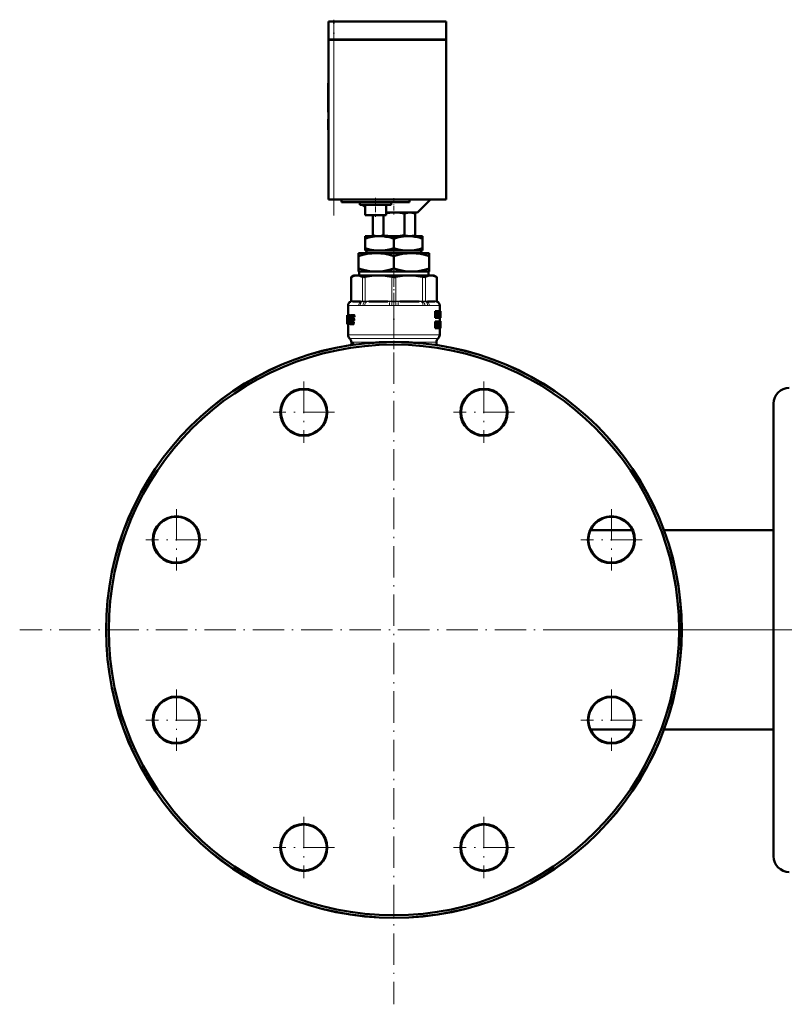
# Model space of a CAD drawing. Extents: x -1976 to 2357, y -1746 to 636.
# Tile 1 of 55: x -1976 to -1682, y -316 to 60. Entities that reach past the tile are written whole.
import ezdxf

# ---------------------------------------------------------------- set-up
doc = ezdxf.new("R2010")
doc.units = 0
doc.linetypes.add('DASHDOT', pattern=[18.5, 12, -3, 0.5, -3])

msp = doc.modelspace()

# ---------------------------------------------------------------- linework, layer by layer
at = {"color": 7, "linetype": 'DASHDOT', "lineweight": 18, "ltscale": 0.207001}
msp.add_line((-1856.34, 52.15), (-1856.34, 60.43), dxfattribs=at)
at = {"color": 7, "lineweight": 50}
for p, q in [((-1856.34, 59.74), (-1858.34, 59.74)), ((-1858.34, 52.84), (-1858.34, 59.74)), ((-1856.34, 59.74), (-1813.34, 59.74)), ((-1813.34, 52.84), (-1813.34, 59.74)), ((-1856.34, 52.84), (-1858.34, 52.84)), ((-1858.34, 52.74), (-1858.34, -8.26)), ((-1858.34, 52.74), (-1857.75, 52.74)), ((-1858.24, 52.74), (-1858.24, 52.84)), ((-1857.75, 52.74), (-1856.34, 52.74)), ((-1856.34, 52.84), (-1813.34, 52.84)), ((-1813.34, 52.74), (-1856.34, 52.74)), ((-1813.44, 52.74), (-1813.44, 52.84)), ((-1813.34, -8.26), (-1813.34, 52.74)), ((-1858.34, 36.18), (-1858.44, 36.18)), ((-1858.44, 34.7), (-1858.44, 36.18)), ((-1858.34, 34.7), (-1858.44, 34.7)), ((-1858.44, 34.7), (-1858.44, 28.83)), ((-1858.34, 28.83), (-1858.44, 28.83)), ((-1858.44, 27.03), (-1858.44, 28.83)), ((-1858.34, 27.03), (-1858.44, 27.03)), ((-1858.44, 27.03), (-1858.44, 25.13)), ((-1858.34, 25.13), (-1858.44, 25.13)), ((-1858.44, 22.38), (-1858.44, 22.28)), ((-1858.34, 22.38), (-1858.44, 22.38)), ((-1858.34, 22.28), (-1858.44, 22.28)), ((-1858.34, 22.27), (-1858.44, 22.27)), ((-1858.44, 18.4), (-1858.44, 22.27)), ((-1858.34, 18.4), (-1858.44, 18.4)), ((-1858.44, 18.4), (-1858.44, 18.29)), ((-1858.34, 18.29), (-1858.44, 18.29)), ((-1858.34, 18.28), (-1858.44, 18.28)), ((-1857.75, -8.26), (-1858.34, -8.26)), ((-1856.34, -8.26), (-1857.75, -8.26)), ((-1813.34, -8.26), (-1856.34, -8.26)), ((-1853.34, -8.26), (-1853.34, -9.26)), ((-1827.34, -9.26), (-1853.34, -9.26)), ((-1846.34, -10.26), (-1846.34, -9.26)), ((-1846.34, -10.26), (-1834.34, -10.26)), ((-1845.34, -10.26), (-1844.34, -11.26)), ((-1844.34, -14.26), (-1844.34, -10.26)), ((-1836.34, -14.26), (-1836.34, -10.26)), ((-1834.34, -10.26), (-1834.34, -9.26)), ((-1827.34, -9.26), (-1827.34, -8.26)), ((-1824.34, -13.26), (-1819.34, -8.26)), ((-1844.34, -14.26), (-1836.34, -14.26)), ((-1841.37, -14.26), (-1841.37, -21.99)), ((-1837.33, -14.26), (-1837.33, -21.99)), ((-1836.34, -13.26), (-1824.34, -13.26)), ((-1829.25, -13.56), (-1829.25, -21.97)), ((-1826.34, -13.26), (-1825.21, -13.56)), ((-1825.21, -13.56), (-1825.21, -21.97)), ((-1844.34, -23.24), (-1844.34, -22.26)), ((-1838.84, -22.26), (-1844.34, -22.26)), ((-1840.36, -22.26), (-1841.37, -21.99)), ((-1827.84, -22.26), (-1838.84, -22.26)), ((-1822.34, -22.26), (-1827.84, -22.26)), ((-1826.31, -22.26), (-1825.21, -21.97)), ((-1822.34, -23.24), (-1822.34, -22.26)), ((-1844.34, -26.84), (-1844.34, -23.24)), ((-1833.34, -26.84), (-1833.34, -23.24)), ((-1822.34, -26.84), (-1822.34, -23.24)), ((-1846.84, -29.97), (-1846.84, -28.76)), ((-1840.09, -28.76), (-1846.84, -28.76)), ((-1846.84, -34.63), (-1846.84, -29.97)), ((-1844.34, -27.76), (-1844.34, -26.84)), ((-1840.19, -27.76), (-1844.34, -27.76)), ((-1843.81, -27.76), (-1843.81, -28.76)), ((-1840.19, -27.76), (-1837.49, -27.76)), ((-1826.59, -28.76), (-1840.09, -28.76)), ((-1829.19, -27.76), (-1837.49, -27.76)), ((-1833.34, -34.63), (-1833.34, -29.97)), ((-1829.19, -27.76), (-1826.49, -27.76)), ((-1819.84, -28.76), (-1826.59, -28.76)), ((-1822.34, -27.76), (-1826.49, -27.76)), ((-1822.86, -28.76), (-1822.86, -27.76)), ((-1822.34, -26.84), (-1822.34, -27.76)), ((-1819.84, -28.76), (-1819.84, -29.97)), ((-1819.84, -34.63), (-1819.84, -29.97)), ((-1848.64, -37.26), (-1849.73, -37.89)), ((-1848.64, -37.26), (-1847.47, -37.26)), ((-1847.47, -37.26), (-1839.19, -37.26)), ((-1846.84, -35.76), (-1846.84, -34.63)), ((-1841.74, -35.76), (-1846.84, -35.76)), ((-1846.56, -37.26), (-1846.56, -35.76)), ((-1841.74, -35.76), (-1838.43, -35.76)), ((-1839.19, -37.26), (-1827.48, -37.26)), ((-1828.24, -35.76), (-1838.43, -35.76)), ((-1828.24, -35.76), (-1824.93, -35.76)), ((-1827.48, -37.26), (-1819.2, -37.26)), ((-1819.84, -35.76), (-1824.93, -35.76)), ((-1820.12, -35.76), (-1820.12, -37.26)), ((-1819.84, -34.63), (-1819.84, -35.76)), ((-1819.2, -37.26), (-1818.04, -37.26)), ((-1818.04, -37.26), (-1816.94, -37.89)), ((-1849.58, -37.82), (-1849.73, -37.89)), ((-1849.73, -47.12), (-1849.73, -37.89)), ((-1816.94, -37.89), (-1817.09, -37.82)), ((-1816.94, -47.12), (-1816.94, -37.89)), ((-1850.84, -48.71), (-1850.84, -52.42)), ((-1846.14, -47.26), (-1849.18, -47.26)), ((-1835.6, -47.26), (-1842.93, -47.26)), ((-1823.74, -47.26), (-1831.07, -47.26)), ((-1817.5, -47.26), (-1820.54, -47.26)), ((-1815.84, -48.71), (-1815.84, -50.87)), ((-1851.14, -52.42), (-1851.13, -52.42)), ((-1851.14, -52.42), (-1851.14, -55.75)), ((-1851.04, -52.42), (-1851.13, -52.42)), ((-1851.12, -52.75), (-1851.13, -52.42)), ((-1851.04, -52.42), (-1850.5, -52.42)), ((-1850.19, -52.42), (-1850.5, -52.42)), ((-1850.43, -52.47), (-1850.5, -52.42)), ((-1850.12, -52.47), (-1850.43, -52.47)), ((-1850.06, -52.62), (-1850.37, -52.62)), ((-1850.12, -52.47), (-1850.19, -52.42)), ((-1849.82, -52.42), (-1848.78, -52.42)), ((-1848.44, -52.42), (-1848.78, -52.42)), ((-1817.22, -50.87), (-1817.55, -50.87)), ((-1817.55, -53.45), (-1817.55, -50.87)), ((-1817.22, -50.87), (-1816.89, -50.87)), ((-1817.22, -53.45), (-1817.22, -50.87)), ((-1817.02, -51.35), (-1817.01, -51.35)), ((-1816.98, -51.71), (-1817.01, -51.71)), ((-1817.01, -52.02), (-1817.01, -53.45)), ((-1816.83, -51.33), (-1816.78, -50.87)), ((-1816.46, -50.87), (-1816.78, -50.87)), ((-1816.63, -52.4), (-1816.7, -52.4)), ((-1816.46, -50.87), (-1816.22, -50.87)), ((-1816.39, -51.91), (-1816.43, -51.91)), ((-1816.39, -51.35), (-1816.38, -51.35)), ((-1816.39, -53.45), (-1816.39, -51.91)), ((-1816.22, -50.87), (-1816.22, -53.45)), ((-1816.22, -51.1), (-1816.21, -50.87)), ((-1816.21, -50.87), (-1815.9, -50.87)), ((-1815.9, -50.87), (-1815.78, -50.87)), ((-1815.9, -52.43), (-1815.85, -51.56)), ((-1815.9, -52.43), (-1815.78, -52.43)), ((-1815.83, -51.56), (-1815.85, -51.56)), ((-1815.84, -51.33), (-1815.84, -51.33)), ((-1815.83, -51.56), (-1815.78, -52.43)), ((-1815.61, -50.87), (-1815.78, -50.87)), ((-1815.61, -50.87), (-1815.55, -50.87)), ((-1815.61, -53.45), (-1815.61, -50.87)), ((-1815.57, -52.98), (-1815.57, -51.34)), ((-1815.57, -51.34), (-1815.55, -51.34)), ((-1815.54, -51.55), (-1815.57, -51.55)), ((-1815.54, -52.13), (-1815.57, -52.13)), ((-1815.55, -50.87), (-1815.54, -51.01)), ((-1815.54, -51.01), (-1815.54, -52.08)), ((-1815.54, -51.55), (-1815.54, -52.08)), ((-1815.54, -52.08), (-1815.54, -52.13)), ((-1815.54, -52.13), (-1815.54, -52.2)), ((-1815.54, -52.2), (-1815.54, -52.75)), ((-1815.54, -52.2), (-1815.54, -53.27)), ((-1851.11, -55.66), (-1851.14, -55.66)), ((-1851.14, -55.75), (-1851.14, -55.66)), ((-1851.14, -55.88), (-1851.14, -55.75)), ((-1851.1, -55.88), (-1851.14, -55.88)), ((-1851.07, -52.75), (-1851.12, -52.75)), ((-1851.1, -55.88), (-1851.04, -55.88)), ((-1850.94, -55.88), (-1851.04, -55.88)), ((-1850.98, -55.66), (-1851.01, -55.66)), ((-1850.97, -55.4), (-1850.98, -55.54)), ((-1850.67, -53.32), (-1850.94, -53.32)), ((-1850.94, -55.19), (-1850.8, -55.19)), ((-1850.94, -55.88), (-1850.69, -55.88)), ((-1850.9, -53.11), (-1850.71, -53.11)), ((-1850.84, -55.88), (-1850.84, -59.93)), ((-1850.77, -55.12), (-1850.81, -55.19)), ((-1850.67, -53.34), (-1850.75, -54.96)), ((-1850.71, -53.11), (-1850.67, -53.17)), ((-1850.69, -55.88), (-1850.62, -55.82)), ((-1850.38, -55.88), (-1850.69, -55.88)), ((-1850.31, -55.82), (-1850.62, -55.82)), ((-1850.24, -55.67), (-1850.55, -55.67)), ((-1850.25, -55.45), (-1850.5, -55.45)), ((-1850.25, -55.18), (-1850.47, -55.18)), ((-1850.38, -55.88), (-1850.31, -55.82)), ((-1850.07, -52.84), (-1850.34, -52.84)), ((-1850.11, -53.11), (-1850.34, -53.11)), ((-1850.24, -55.67), (-1850.23, -55.63)), ((-1850.16, -55.82), (-1850.08, -55.88)), ((-1850.08, -55.88), (-1849.03, -55.88)), ((-1849.85, -54.96), (-1849.81, -54.49)), ((-1849.53, -54.96), (-1849.85, -54.96)), ((-1849.51, -55.12), (-1849.84, -55.12)), ((-1849.78, -55.19), (-1849.84, -55.12)), ((-1849.81, -54.49), (-1849.73, -53.34)), ((-1849.78, -55.19), (-1849.02, -55.19)), ((-1849.4, -53.34), (-1849.73, -53.34)), ((-1849.7, -54.02), (-1849.71, -54.16)), ((-1849.36, -53.17), (-1849.69, -53.17)), ((-1849.62, -53.11), (-1848.8, -53.11)), ((-1849.61, -54.49), (-1848.92, -54.49)), ((-1849.6, -53.8), (-1848.9, -53.8)), ((-1849.53, -54.96), (-1849.49, -54.49)), ((-1849.46, -55.19), (-1849.51, -55.12)), ((-1849.44, -53.8), (-1849.4, -53.34)), ((-1849.36, -53.17), (-1849.29, -53.11)), ((-1848.69, -55.88), (-1849.03, -55.88)), ((-1848.68, -55.19), (-1849.02, -55.19)), ((-1848.93, -55.66), (-1848.92, -55.52)), ((-1848.59, -55.66), (-1848.93, -55.66)), ((-1848.57, -54.49), (-1848.92, -54.49)), ((-1848.58, -55.52), (-1848.92, -55.52)), ((-1848.56, -53.8), (-1848.9, -53.8)), ((-1848.81, -54.28), (-1848.8, -54.14)), ((-1848.47, -54.28), (-1848.81, -54.28)), ((-1848.45, -53.11), (-1848.8, -53.11)), ((-1848.46, -54.14), (-1848.8, -54.14)), ((-1848.7, -52.89), (-1848.68, -52.75)), ((-1848.35, -52.89), (-1848.7, -52.89)), ((-1848.33, -52.75), (-1848.68, -52.75)), ((-1848.59, -55.66), (-1848.58, -55.52)), ((-1848.47, -54.28), (-1848.46, -54.14)), ((-1848.35, -52.89), (-1848.33, -52.75)), ((-1817.22, -53.45), (-1817.55, -53.45)), ((-1817.22, -54.86), (-1817.55, -54.86)), ((-1817.55, -57.44), (-1817.55, -54.86)), ((-1817.22, -53.45), (-1817.01, -53.45)), ((-1817.22, -54.86), (-1816.86, -54.86)), ((-1817.22, -57.44), (-1817.22, -54.86)), ((-1816.76, -53.45), (-1817.01, -53.45)), ((-1816.99, -56.02), (-1816.99, -55.29)), ((-1816.99, -55.29), (-1816.89, -55.29)), ((-1816.74, -55.63), (-1816.99, -55.63)), ((-1816.78, -55.91), (-1816.99, -55.91)), ((-1816.99, -56.02), (-1816.89, -56.02)), ((-1816.76, -53.45), (-1816.6, -53.45)), ((-1816.73, -56.27), (-1816.73, -56.28)), ((-1816.67, -52.77), (-1816.67, -52.77)), ((-1816.39, -53.45), (-1816.6, -53.45)), ((-1816.16, -54.86), (-1816.48, -54.86)), ((-1816.48, -56.35), (-1816.48, -54.86)), ((-1816.16, -56.35), (-1816.48, -56.35)), ((-1816.39, -53.45), (-1816.22, -53.45)), ((-1816.22, -53.45), (-1816.11, -53.45)), ((-1816.16, -54.86), (-1816.03, -54.86)), ((-1816.16, -56.35), (-1816.16, -54.86)), ((-1816.11, -53.45), (-1815.96, -53.45)), ((-1815.83, -54.86), (-1816.03, -54.86)), ((-1816.03, -54.86), (-1816.03, -56.36)), ((-1815.83, -56.38), (-1816.03, -56.38)), ((-1815.93, -52.88), (-1815.96, -53.45)), ((-1815.96, -53.45), (-1815.74, -53.45)), ((-1815.93, -52.88), (-1815.76, -52.88)), ((-1815.57, -54.85), (-1815.87, -54.85)), ((-1815.87, -54.86), (-1815.87, -54.85)), ((-1815.55, -54.81), (-1815.85, -54.81)), ((-1815.84, -53.45), (-1815.84, -54.81)), ((-1815.83, -54.86), (-1815.74, -54.86)), ((-1815.83, -56.38), (-1815.83, -54.86)), ((-1815.74, -53.45), (-1815.76, -52.88)), ((-1815.74, -53.45), (-1815.66, -53.45)), ((-1815.74, -54.86), (-1815.74, -56.32)), ((-1815.59, -54.99), (-1815.74, -54.99)), ((-1815.61, -55.23), (-1815.74, -55.23)), ((-1815.62, -55.58), (-1815.74, -55.58)), ((-1815.61, -56.02), (-1815.74, -56.02)), ((-1815.57, -56.33), (-1815.74, -56.33)), ((-1815.56, -56.42), (-1815.74, -56.42)), ((-1815.61, -53.45), (-1815.66, -53.45)), ((-1815.61, -53.45), (-1815.55, -53.45)), ((-1815.54, -52.75), (-1815.57, -52.75)), ((-1815.57, -52.98), (-1815.55, -52.98)), ((-1815.56, -55.29), (-1815.57, -55.34)), ((-1815.57, -55.34), (-1815.57, -55.42)), ((-1815.54, -55.37), (-1815.57, -55.37)), ((-1815.57, -55.42), (-1815.57, -55.53)), ((-1815.54, -55.45), (-1815.57, -55.45)), ((-1815.57, -55.53), (-1815.57, -55.65)), ((-1815.56, -55.58), (-1815.57, -55.58)), ((-1815.57, -55.65), (-1815.56, -55.74)), ((-1815.56, -56.42), (-1815.57, -56.33)), ((-1815.55, -55.28), (-1815.56, -55.28)), ((-1815.54, -55.31), (-1815.56, -55.31)), ((-1815.56, -55.58), (-1815.56, -55.45)), ((-1815.56, -55.81), (-1815.56, -55.58)), ((-1815.56, -55.74), (-1815.56, -55.83)), ((-1815.56, -55.83), (-1815.55, -55.92)), ((-1815.55, -56.52), (-1815.56, -56.42)), ((-1815.54, -55.31), (-1815.55, -55.28)), ((-1815.55, -55.92), (-1815.54, -56.06)), ((-1815.54, -54.83), (-1815.54, -54.91)), ((-1815.54, -54.91), (-1815.54, -55.45)), ((-1815.54, -55.37), (-1815.54, -55.31)), ((-1815.54, -55.45), (-1815.54, -55.37)), ((-1815.54, -56.06), (-1815.54, -56.23)), ((-1815.54, -56.23), (-1815.54, -56.44)), ((-1817.22, -57.44), (-1817.55, -57.44)), ((-1817.22, -57.44), (-1816.99, -57.44)), ((-1816.99, -56.45), (-1816.99, -57.44)), ((-1816.99, -56.45), (-1816.93, -56.45)), ((-1816.89, -56.47), (-1816.99, -56.47)), ((-1816.86, -56.53), (-1816.99, -56.53)), ((-1816.83, -56.64), (-1816.99, -56.64)), ((-1816.98, -57.44), (-1816.99, -57.39)), ((-1816.66, -57.44), (-1816.98, -57.44)), ((-1816.8, -56.77), (-1816.83, -56.64)), ((-1816.66, -57.44), (-1816.8, -56.77)), ((-1816.66, -56.43), (-1816.63, -56.55)), ((-1816.66, -57.44), (-1816.45, -57.44)), ((-1816.63, -56.55), (-1816.6, -56.67)), ((-1815.93, -57.48), (-1816.23, -57.48)), ((-1815.59, -57.45), (-1815.86, -57.45)), ((-1815.56, -57.48), (-1815.86, -57.48)), ((-1815.61, -57.48), (-1815.84, -57.48)), ((-1815.84, -57.48), (-1815.84, -59.93)), ((-1815.62, -57.34), (-1815.81, -57.34)), ((-1815.62, -56.76), (-1815.75, -56.76)), ((-1815.55, -56.52), (-1815.74, -56.52)), ((-1815.55, -56.63), (-1815.74, -56.63)), ((-1815.62, -57.34), (-1815.62, -56.76)), ((-1815.55, -56.76), (-1815.62, -56.76)), ((-1815.55, -56.87), (-1815.6, -56.87)), ((-1815.55, -56.95), (-1815.59, -56.95)), ((-1815.56, -57), (-1815.58, -57)), ((-1815.56, -57), (-1815.55, -56.95)), ((-1815.55, -57.44), (-1815.56, -57.48)), ((-1815.55, -56.63), (-1815.55, -56.52)), ((-1815.55, -56.76), (-1815.55, -56.63)), ((-1815.55, -56.87), (-1815.55, -56.76)), ((-1815.55, -56.95), (-1815.55, -56.87)), ((-1815.54, -56.44), (-1815.54, -56.71)), ((-1815.54, -56.71), (-1815.54, -57.07)), ((-1815.54, -57.07), (-1815.54, -57.31)), ((-1850.17, -61.43), (-1850.25, -61.35)), ((-1849.59, -62.84), (-1849.59, -63.88)), ((-1849.2, -63.6), (-1849.2, -63.68)), ((-1849.13, -63.35), (-1849.15, -63.35)), ((-1848.83, -63.35), (-1849.15, -63.35)), ((-1848.82, -63.35), (-1849.13, -63.35)), ((-1849.02, -63.46), (-1849.13, -63.35)), ((-1848.97, -63.7), (-1849.03, -63.46)), ((-1848.71, -63.46), (-1849.02, -63.46)), ((-1848.66, -63.7), (-1848.97, -63.7)), ((-1848.97, -63.79), (-1848.97, -63.7)), ((-1848.92, -63.79), (-1848.97, -63.79)), ((-1848.71, -63.46), (-1848.82, -63.35)), ((-1848.66, -63.7), (-1848.71, -63.46)), ((-1848.66, -63.75), (-1848.66, -63.7)), ((-1817.25, -63.86), (-1817.23, -63.79)), ((-1816.93, -63.79), (-1817.23, -63.79)), ((-1817.09, -62.84), (-1817.09, -63.79)), ((-1816.81, -63.73), (-1817.09, -63.73)), ((-1816.96, -63.9), (-1816.93, -63.79)), ((-1816.93, -63.79), (-1816.79, -63.79)), ((-1816.5, -61.43), (-1816.42, -61.35)), ((-1688.19, -86.21), (-1688.19, -131.24)), ((-1688.19, -131.24), (-1688.19, -259.21)), ((-1758.16, -134.66), (-1742.22, -134.66)), ((-1730.09, -134.66), (-1688.19, -134.66)), ((-1758.16, -210.76), (-1742.22, -210.76)), ((-1730.09, -210.76), (-1688.19, -210.76))]:
    msp.add_line(p, q, dxfattribs=at)
at = {"color": 7, "lineweight": 18}
for p, q in [((-1856.34, 52.84), (-1856.34, 59.74)), ((-1856.34, 52.74), (-1856.34, 52.84)), ((-1856.34, -8.26), (-1856.34, 52.74)), ((-1849.58, -37.82), (-1849.58, -47.1)), ((-1845.36, -47.1), (-1845.36, -37.82)), ((-1844.28, -37.82), (-1844.28, -47.1)), ((-1834.1, -47.1), (-1834.1, -37.82)), ((-1832.57, -37.82), (-1832.57, -47.1)), ((-1822.39, -47.1), (-1822.39, -37.82)), ((-1821.31, -37.82), (-1821.31, -47.1)), ((-1817.09, -47.1), (-1817.09, -37.82)), ((-1850.82, -48.74), (-1850.84, -48.71)), ((-1850.76, -48.76), (-1846.84, -48.76)), ((-1849.73, -47.3), (-1849.86, -47.3)), ((-1849.73, -47.12), (-1849.6, -47.11)), ((-1849.71, -47.3), (-1849.73, -47.3)), ((-1849.45, -47.27), (-1849.71, -47.3)), ((-1849.6, -47.11), (-1849.58, -47.1)), ((-1849.58, -47.1), (-1849.29, -47.07)), ((-1848.99, -47.06), (-1845.95, -47.06)), ((-1845.19, -48.74), (-1846.21, -48.74)), ((-1845.5, -47.3), (-1845.82, -47.27)), ((-1845.66, -47.07), (-1845.36, -47.1)), ((-1845.47, -47.3), (-1845.5, -47.3)), ((-1845.36, -47.1), (-1845.34, -47.11)), ((-1844.47, -48.76), (-1835.01, -48.76)), ((-1844.33, -47.3), (-1844.39, -47.3)), ((-1844.33, -47.11), (-1844.28, -47.1)), ((-1843.63, -47.27), (-1844.33, -47.3)), ((-1844.28, -47.1), (-1843.57, -47.07)), ((-1842.86, -47.06), (-1835.53, -47.06)), ((-1834.16, -47.3), (-1834.88, -47.27)), ((-1834.81, -47.07), (-1834.1, -47.1)), ((-1834.11, -47.3), (-1834.16, -47.3)), ((-1834.1, -47.1), (-1834.05, -47.11)), ((-1832.62, -47.11), (-1832.57, -47.1)), ((-1832.57, -47.1), (-1831.86, -47.07)), ((-1832.51, -47.3), (-1832.57, -47.3)), ((-1831.79, -47.27), (-1832.51, -47.3)), ((-1831.66, -48.76), (-1822.2, -48.76)), ((-1831.15, -47.06), (-1823.81, -47.06)), ((-1823.1, -47.07), (-1822.39, -47.1)), ((-1822.34, -47.3), (-1823.04, -47.27)), ((-1822.39, -47.1), (-1822.34, -47.11)), ((-1822.29, -47.3), (-1822.34, -47.3)), ((-1820.46, -48.74), (-1821.48, -48.74)), ((-1821.33, -47.11), (-1821.31, -47.1)), ((-1821.31, -47.1), (-1821.02, -47.07)), ((-1821.17, -47.3), (-1821.2, -47.3)), ((-1820.85, -47.27), (-1821.17, -47.3)), ((-1820.72, -47.06), (-1817.68, -47.06)), ((-1819.84, -48.76), (-1815.92, -48.76)), ((-1817.39, -47.07), (-1817.09, -47.1)), ((-1816.96, -47.3), (-1817.23, -47.27)), ((-1817.09, -47.1), (-1817.07, -47.11)), ((-1817.07, -47.11), (-1816.94, -47.12)), ((-1816.94, -47.3), (-1816.96, -47.3)), ((-1816.81, -47.3), (-1816.94, -47.3)), ((-1815.84, -48.71), (-1815.85, -48.74)), ((-1850.84, -59.93), (-1833.34, -59.93)), ((-1833.34, -59.93), (-1815.84, -59.93)), ((-1816.8, -56.77), (-1816.99, -56.77)), ((-1850.25, -61.35), (-1833.34, -61.35)), ((-1850.17, -61.43), (-1833.34, -61.43)), ((-1849.59, -62.84), (-1842.28, -62.84)), ((-1842.28, -62.84), (-1839.3, -62.84)), ((-1833.34, -61.35), (-1816.42, -61.35)), ((-1833.34, -61.43), (-1816.5, -61.43)), ((-1827.38, -62.84), (-1818.32, -62.84)), ((-1818.32, -62.84), (-1817.09, -62.84))]:
    msp.add_line(p, q, dxfattribs=at)
at = {"color": 7, "linetype": 'DASHDOT', "lineweight": 18}
for p, q in [((-1856.34, -14.36), (-1856.34, 58.84)), ((-1833.34, -29.67), (-1833.34, -315.75)), ((-1867.78, -77.86), (-1867.78, -101.26)), ((-1798.9, -77.86), (-1798.9, -101.26)), ((-1856.08, -89.56), (-1879.48, -89.56)), ((-1787.2, -89.56), (-1810.59, -89.56)), ((-1916.49, -126.57), (-1916.49, -149.97)), ((-1750.19, -126.57), (-1750.19, -149.97)), ((-1904.79, -138.27), (-1928.19, -138.27)), ((-1738.49, -138.27), (-1761.89, -138.27)), ((-1690.29, -172.71), (-1976.38, -172.71)), ((-1767.26, -172.71), (-1658.09, -172.71)), ((-1916.49, -195.45), (-1916.49, -218.85)), ((-1750.19, -195.45), (-1750.19, -218.85)), ((-1904.79, -207.15), (-1928.19, -207.15)), ((-1738.49, -207.15), (-1761.89, -207.15)), ((-1867.78, -244.16), (-1867.78, -267.56)), ((-1798.9, -244.16), (-1798.9, -267.56)), ((-1856.08, -255.86), (-1879.48, -255.86)), ((-1787.2, -255.86), (-1810.59, -255.86))]:
    msp.add_line(p, q, dxfattribs=at)
at = {"color": 7, "linetype": 'DASHDOT', "lineweight": 18, "ltscale": 0.003015}
for p, q in [((-1858.33, 31.7), (-1858.45, 31.7)), ((-1858.33, 20.33), (-1858.45, 20.33)), ((-1858.33, 20.33), (-1858.45, 20.33))]:
    msp.add_line(p, q, dxfattribs=at)
at = {"color": 7, "linetype": 'DASHDOT', "lineweight": 18, "ltscale": 0.180016}
msp.add_line((-1840.34, -7.66), (-1840.34, -14.86), dxfattribs=at)
at = {"color": 7, "linetype": 'DASHDOT', "lineweight": 18, "ltscale": 0.154977}
msp.add_line((-1833.34, -7.75), (-1833.34, -13.94), dxfattribs=at)
at = {"color": 7, "linetype": 'DASHDOT', "lineweight": 18, "ltscale": 0.036926}
msp.add_line((-1833.34, -21.9), (-1833.34, -23.38), dxfattribs=at)
at = {"color": 7, "linetype": 'DASHDOT', "lineweight": 18, "ltscale": 0.094161}
msp.add_line((-1833.34, -26.53), (-1833.34, -30.3), dxfattribs=at)
at = {"color": 7, "linetype": 'DASHDOT', "lineweight": 18, "ltscale": 0.374474}
msp.add_line((-1833.34, -48.36), (-1833.34, -33.39), dxfattribs=at)
at = {"color": 7, "linetype": 'DASHDOT', "lineweight": 18, "ltscale": 0.455548}
msp.add_line((-1833.34, -47.18), (-1833.34, -65.4), dxfattribs=at)
at = {"color": 7, "lineweight": 50}
for points in [[(-1829.25, -13.56), (-1831.01, -13.36), (-1832.54, -13.27), (-1833.27, -13.26)], [(-1825.21, -13.56), (-1826.29, -13.34), (-1827.23, -13.27), (-1828.17, -13.34), (-1829.25, -13.56)], [(-1838.84, -22.26), (-1839.76, -22.29), (-1840.69, -22.38), (-1841.54, -22.51), (-1842.39, -22.69), (-1843.37, -22.94), (-1844.34, -23.24)], [(-1833.34, -23.24), (-1834.24, -22.96), (-1835.15, -22.72), (-1836.36, -22.47), (-1837.59, -22.32), (-1838.84, -22.26)], [(-1827.84, -22.26), (-1828.76, -22.29), (-1829.69, -22.38), (-1830.54, -22.51), (-1831.39, -22.69), (-1832.37, -22.94), (-1833.34, -23.24)], [(-1829.25, -21.97), (-1828.17, -22.19), (-1827.23, -22.26), (-1826.29, -22.19), (-1825.21, -21.97)], [(-1822.34, -23.24), (-1823.24, -22.96), (-1824.15, -22.72), (-1825.36, -22.47), (-1826.59, -22.32), (-1827.84, -22.26)], [(-1840.09, -28.76), (-1840.94, -28.78), (-1841.8, -28.85), (-1843.5, -29.09), (-1845.18, -29.47), (-1846.84, -29.97)], [(-1844.34, -26.84), (-1842.69, -27.33), (-1841.86, -27.51), (-1841.02, -27.66), (-1840.19, -27.76)], [(-1833.34, -29.97), (-1835, -29.47), (-1836.68, -29.09), (-1838.37, -28.85), (-1839.23, -28.78), (-1840.09, -28.76)], [(-1837.49, -27.76), (-1836.64, -27.66), (-1835.8, -27.51), (-1834.56, -27.21), (-1833.34, -26.84)], [(-1833.34, -26.84), (-1831.69, -27.33), (-1830.86, -27.51), (-1830.02, -27.66), (-1829.19, -27.76)], [(-1826.59, -28.76), (-1827.44, -28.78), (-1828.3, -28.85), (-1830, -29.09), (-1831.68, -29.47), (-1833.34, -29.97)], [(-1819.84, -29.97), (-1821.5, -29.47), (-1823.18, -29.09), (-1824.87, -28.85), (-1825.73, -28.78), (-1826.59, -28.76)], [(-1826.49, -27.76), (-1825.64, -27.66), (-1824.8, -27.51), (-1823.56, -27.21), (-1822.34, -26.84)], [(-1847.47, -37.26), (-1848.15, -37.32), (-1848.85, -37.5), (-1849.58, -37.82)], [(-1845.36, -37.82), (-1846.1, -37.5), (-1846.79, -37.32), (-1847.47, -37.26)], [(-1846.84, -34.63), (-1844.99, -35.18), (-1843.31, -35.55), (-1841.74, -35.76)], [(-1839.19, -37.26), (-1840.91, -37.33), (-1842.68, -37.53), (-1844.28, -37.82)], [(-1834.1, -37.82), (-1835.87, -37.5), (-1837.55, -37.32), (-1839.19, -37.26)], [(-1838.43, -35.76), (-1836.86, -35.55), (-1835.19, -35.18), (-1833.34, -34.63)], [(-1833.34, -34.63), (-1831.49, -35.18), (-1829.81, -35.55), (-1828.24, -35.76)], [(-1827.48, -37.26), (-1829.2, -37.33), (-1830.97, -37.53), (-1832.57, -37.82)], [(-1822.39, -37.82), (-1824.16, -37.5), (-1825.84, -37.32), (-1827.48, -37.26)], [(-1824.93, -35.76), (-1823.36, -35.55), (-1821.69, -35.18), (-1819.84, -34.63)], [(-1819.2, -37.26), (-1819.91, -37.33), (-1820.65, -37.53), (-1821.31, -37.82)], [(-1817.09, -37.82), (-1817.83, -37.5), (-1818.52, -37.32), (-1819.2, -37.26)], [(-1844.28, -37.82), (-1844.82, -37.89), (-1845.22, -37.87), (-1845.36, -37.82)], [(-1821.31, -37.82), (-1821.45, -37.87), (-1821.64, -37.89), (-1822.11, -37.87), (-1822.39, -37.82)], [(-1851.04, -52.42), (-1851.07, -52.59), (-1851.07, -52.63)], [(-1848.68, -52.75), (-1848.69, -52.58), (-1848.73, -52.47), (-1848.75, -52.44), (-1848.78, -52.42)], [(-1848.33, -52.75), (-1848.34, -52.58), (-1848.38, -52.47), (-1848.4, -52.44), (-1848.44, -52.42)], [(-1815.55, -51.34), (-1815.55, -51.35), (-1815.55, -51.35), (-1815.54, -51.38), (-1815.54, -51.55)], [(-1851.11, -55.54), (-1851.11, -55.84), (-1851.1, -55.87), (-1851.1, -55.88)], [(-1851.04, -55.88), (-1851.01, -55.7), (-1851.01, -55.66)], [(-1850.98, -55.54), (-1850.98, -55.64), (-1850.96, -55.84), (-1850.95, -55.86), (-1850.94, -55.88)], [(-1850.94, -55.19), (-1850.96, -55.24), (-1850.97, -55.4)], [(-1850.94, -53.32), (-1850.93, -53.17), (-1850.92, -53.13), (-1850.9, -53.11)], [(-1849.71, -54.16), (-1849.7, -54.34), (-1849.61, -54.49)], [(-1849.6, -53.8), (-1849.66, -53.87), (-1849.7, -54.02)], [(-1849.69, -53.17), (-1849.66, -53.13), (-1849.62, -53.11)], [(-1849.03, -55.88), (-1848.97, -55.81), (-1848.93, -55.66)], [(-1848.92, -55.52), (-1848.94, -55.3), (-1848.96, -55.23), (-1849.02, -55.19)], [(-1848.92, -54.49), (-1848.85, -54.42), (-1848.81, -54.28)], [(-1848.8, -54.14), (-1848.81, -53.96), (-1848.85, -53.85), (-1848.87, -53.82), (-1848.9, -53.8)], [(-1848.8, -53.11), (-1848.73, -53.04), (-1848.7, -52.89)], [(-1848.69, -55.88), (-1848.62, -55.81), (-1848.59, -55.66)], [(-1848.58, -55.52), (-1848.59, -55.34), (-1848.62, -55.23), (-1848.64, -55.2), (-1848.68, -55.19)], [(-1848.57, -54.49), (-1848.5, -54.42), (-1848.47, -54.28)], [(-1848.46, -54.14), (-1848.46, -53.96), (-1848.5, -53.85), (-1848.52, -53.82), (-1848.56, -53.8)], [(-1848.45, -53.11), (-1848.38, -53.04), (-1848.35, -52.89)], [(-1816.89, -55.29), (-1816.83, -55.3), (-1816.8, -55.33), (-1816.77, -55.4), (-1816.74, -55.63)], [(-1816.78, -55.91), (-1816.82, -55.98), (-1816.89, -56.02)], [(-1816.86, -54.86), (-1816.76, -54.88), (-1816.67, -54.95), (-1816.57, -55.18), (-1816.54, -55.56)], [(-1816.23, -57.48), (-1816.35, -57.38), (-1816.41, -57.18), (-1816.46, -56.88), (-1816.48, -56.35)], [(-1815.93, -57.48), (-1816.03, -57.39), (-1816.1, -57.21), (-1816.15, -56.84), (-1816.16, -56.35)], [(-1816.03, -56.36), (-1816.01, -56.7), (-1815.98, -56.92), (-1815.96, -56.96), (-1815.92, -56.98)], [(-1815.74, -56.32), (-1815.76, -57), (-1815.8, -57.28), (-1815.82, -57.38), (-1815.86, -57.45), (-1815.93, -57.48)], [(-1815.92, -56.98), (-1815.85, -56.82), (-1815.83, -56.38)], [(-1815.54, -52.75), (-1815.55, -52.96), (-1815.55, -52.98)], [(-1815.54, -53.27), (-1815.54, -53.4), (-1815.55, -53.45)], [(-1815.59, -56.96), (-1815.58, -57), (-1815.57, -57.02)], [(-1849.15, -63.35), (-1849.15, -63.35), (-1849.16, -63.35), (-1849.16, -63.36), (-1849.18, -63.39), (-1849.19, -63.46), (-1849.2, -63.6)]]:
    msp.add_lwpolyline(points, dxfattribs=at)
at = {"color": 7, "lineweight": 18}
for points in [[(-1845.34, -47.11), (-1844.83, -47.12), (-1844.33, -47.11)], [(-1822.34, -47.11), (-1821.64, -47.12), (-1821.33, -47.11)]]:
    msp.add_lwpolyline(points, dxfattribs=at)
at = {"color": 7, "lineweight": 50}
for centre, radius in [((-1833.34, -172.71), 110.03), ((-1833.34, -172.71), 110), ((-1833.34, -172.71), 109), ((-1867.78, -89.56), 9), ((-1867.78, -89.56), 8.75), ((-1798.9, -89.56), 9), ((-1798.9, -89.56), 8.75), ((-1916.49, -138.27), 9), ((-1916.49, -138.27), 8.75), ((-1750.19, -138.27), 9), ((-1750.19, -138.27), 8.75), ((-1916.49, -207.15), 9), ((-1916.49, -207.15), 8.75), ((-1750.19, -207.15), 9), ((-1750.19, -207.15), 8.75), ((-1867.78, -255.86), 9), ((-1867.78, -255.86), 8.75), ((-1798.9, -255.86), 9), ((-1798.9, -255.86), 8.75)]:
    msp.add_circle(centre, radius, dxfattribs=at)
for centre, radius, start, end in [((-1833.27, -41.67), 28.41, 90.2701, 96.1979), ((-1839.17, -14.09), 8.2, 254.4673, 265.2544), ((-1839.56, -14.05), 8.24, 274.7618, 285.6762), ((-1833.1, 8.72), 31, 262.1571, 268.4146), ((-1833.59, 8.92), 31.2, 271.6005, 277.9943), ((-1833.35, -34.15), 3.74, 258.3446, 270.1449), ((-1833.33, -34.17), 3.73, 269.8253, 281.6734), ((-1849.34, -48.71), 1.5, 110.5177, 180.0166), ((-1849.93, -47.12), 0.2, 290.5165, 359.9999), ((-1816.74, -47.12), 0.2, 180.0001, 249.4835), ((-1817.34, -48.71), 1.5, 360, 69.4823), ((-1521.92, -59.34), 329.22, 178.8316, 179.3379), ((-1850.9, -52.73), 0.537, 11.9329, 28.8232), ((-1851.73, -52.92), 1.39, 3.3335, 12.4548), ((-1850.58, -52.73), 0.536, 11.9311, 28.8406), ((-1848.8, -53.1), 1.3, 158.4683, 168.6111), ((-1851.16, -52.88), 1.13, 8.1933, 13.0268), ((-1849.49, -52.82), 0.553, 140.9405, 158.726), ((-1849.81, -52.55), 0.137, 94.9628, 144.1433), ((-1845.76, -52.08), 28.75, 0.1221, 1.455), ((-1808.18, -50.78), 8.85, 183.7528, 186.0891), ((-1986.62, -74.52), 171.16, 7.0726, 7.6581), ((-1995.27, -73.44), 179.8, 6.7194, 7.2099), ((-1822.44, -53.08), 5.78, 3.0866, 6.7512), ((-1806.2, -53.56), 10.5, 173.627, 175.6667), ((-1990.64, -32.44), 175.15, 353.4585, 353.9602), ((-1990.54, -33.84), 175.04, 353.5681, 354.1451), ((-1824.87, -50.92), 8.5, 354.7816, 357.0896), ((-1790.04, -51.94), 26.34, 178.7215, 179.9219), ((-1965.11, -40.3), 149.59, 354.956, 355.9464), ((-1821.1, -51.26), 5.26, 356.7208, 359.1682), ((-1809.54, -51.24), 6.3, 180.8269, 182.9355), ((-1968.4, -59.51), 152.86, 2.2736, 3.2409), ((-1524.03, -55.83), 327.1, 179.4611, 179.9706), ((-1496.92, -65.26), 354.23, 178.069, 178.448), ((-1851.55, -54.93), 0.804, 346.282, 357.9508), ((-1851.32, -53.28), 0.659, 355.2142, 9.502), ((-1851.21, -55.48), 0.68, 329.83, 343.4584), ((-1852.14, -55.17), 1.67, 342.641, 350.3676), ((-1853.01, -55.03), 2.54, 350.2961, 356.4129), ((-1411.51, -81.08), 439.73, 176.3527, 176.6237), ((-1852.63, -52.97), 2.29, 356.6103, 3.3487), ((-1850.88, -55.48), 0.67, 329.3345, 343.2028), ((-1848.33, -55.33), 1.92, 175.6816, 183.6876), ((-1349.29, -88.4), 502.07, 175.9689, 176.2064), ((-1849, -55.38), 1.26, 183.2452, 193.3277), ((-1849.75, -55.57), 0.486, 192.7626, 211.5581), ((-1848.29, -53.22), 1.82, 168.052, 176.6245), ((-1849.39, -55.01), 0.46, 173.2936, 193.8034), ((-1849.19, -53.38), 0.536, 157.8708, 175.9089), ((-1849.07, -55.01), 0.46, 173.2936, 193.8034), ((-1848.86, -53.38), 0.536, 157.852, 175.9095), ((-1817.55, -55.66), 0.808, 341.9381, 1.9017), ((-1816.96, -56.01), 0.347, 311.0813, 333.0587), ((-1816.87, -56.41), 0.189, 22.913, 44.3273), ((-1817.47, -56.69), 0.851, 17.4933, 24.2989), ((-1817.31, -55.83), 0.74, 332.5324, 345.6697), ((-1817.95, -55.65), 1.4, 345.1208, 353.6613), ((-1818.72, -55.56), 2.18, 353.628, 0.1734), ((-1815.8, -54.86), 0.0713, 137.9011, 177.4986), ((-1808.6, -55.55), 7.02, 177.378, 180.2111), ((-1809.06, -55.61), 6.56, 179.7565, 183.6024), ((-1811.86, -55.4), 3.75, 173.7637, 177.4237), ((-1811.7, -55.75), 3.92, 183.9498, 188.4837), ((-1814.43, -55.11), 1.17, 167.4145, 174.2396), ((-1815.5, -54.86), 0.0722, 138.1208, 177.231), ((-1815.53, -55.29), 0.0281, 137.9531, 180.5121), ((-1815.57, -54.83), 0.0248, 349.9677, 54.469), ((-1815.56, -55.28), 0.0146, 0.7968, 48.9847), ((-1848.84, -59.93), 2, 180, 225), ((-1816.94, -56.5), 0.0502, 32.7673, 84.4737), ((-1817.11, -56.62), 0.269, 19.1426, 34.6328), ((-1817.87, -56.9), 1.07, 14.1053, 19.7741), ((-1868.46, -67.55), 52.99, 11.0019, 11.8436), ((-1817.84, -59.93), 2, 315, 360), ((-1815.86, -57.46), 0.027, 201.3787, 250.9283), ((-1813.38, -56.54), 2.25, 185.724, 190.7737), ((-1815.03, -57.24), 0.599, 189.043, 199.7323), ((-1815.54, -57.44), 0.0531, 189.8055, 239.3413), ((-1815.58, -57.01), 0.0224, 306.6994, 5.1885), ((-1816.7, -57.31), 1.16, 353.3792, 359.8357), ((-1851.59, -62.84), 2, 0, 45.0003), ((-1848.28, -63.69), 0.921, 179.4987, 188.3623), ((-1848.84, -63.38), 0.0319, 53.6796, 83.2058), ((-1815.09, -62.84), 2, 134.9998, 180), ((-1816.93, -63.78), 0.135, 355.3469, 21.9151), ((-1817.91, -63.89), 1.12, 357.8614, 5.1832), ((-1682.19, -86.21), 6, 90, 180), ((-1682.19, -259.21), 6, 180, 270)]:
    msp.add_arc(centre, radius, start, end, dxfattribs=at)
at = {"color": 7, "lineweight": 18}
for centre, radius, start, end in [((-1849.32, -48.74), 1.5, 105.9772, 179.784), ((-1850.77, -48.69), 0.073, 220.243, 277.8347), ((-1849.8, -47.11), 0.196, 289.2011, 2.0769), ((-1849.78, -47.11), 0.195, 288.8448, 2.6072), ((-1849.48, -47.08), 0.192, 279.6889, 3.0559), ((-1849.19, -50.22), 2.96, 89.7465, 95.0069), ((-1849, -50.19), 3.13, 89.7592, 95.1871), ((-1846.82, -41.61), 7.15, 269.8403, 274.8785), ((-1846.12, -51.28), 4.02, 85.7024, 90.1944), ((-1845.94, -50.19), 3.13, 84.8129, 90.2408), ((-1845.86, -47.08), 0.199, 279.7602, 1.0432), ((-1845.57, -47.1), 0.202, 288.6376, 0.5069), ((-1845.54, -47.11), 0.202, 289.9883, 0.854), ((-1844.96, -25.31), 21.99, 268.6539, 271.4886), ((-1844.51, -39.82), 8.94, 265.6487, 270.2682), ((-1842.97, -66.91), 19.65, 89.9051, 91.9429), ((-1842.89, -65.24), 18.18, 89.8986, 92.1508), ((-1835.57, -67.98), 20.71, 88.1074, 90.0906), ((-1835.49, -65.24), 18.18, 87.8492, 90.1014), ((-1834.97, -32.76), 16.01, 269.8409, 273.2556), ((-1833.34, -2.79), 44.52, 269.0091, 270.9896), ((-1833.24, -60.61), 11.9, 90.4739, 93.9469), ((-1833.38, -26.5), 20.62, 268.132, 270.1134), ((-1833.29, -26.79), 20.33, 269.8741, 271.8833), ((-1833.43, -60.61), 11.9, 86.0531, 89.5262), ((-1831.71, -32.74), 16.02, 266.7462, 270.1574), ((-1831.18, -65.24), 18.18, 89.8986, 92.1508), ((-1831.1, -67.98), 20.71, 89.9094, 91.8927), ((-1823.78, -65.24), 18.18, 87.8492, 90.1014), ((-1823.71, -66.91), 19.65, 88.0571, 90.0949), ((-1821.72, -25.3), 22, 268.5123, 271.3456), ((-1822.16, -39.83), 8.93, 269.7295, 274.3536), ((-1821.13, -47.11), 0.202, 179.146, 250.0117), ((-1821.11, -47.1), 0.202, 179.4931, 251.3624), ((-1820.73, -50.19), 3.13, 89.7592, 95.1871), ((-1820.82, -47.08), 0.199, 178.9568, 260.2398), ((-1820.55, -51.28), 4.02, 89.8056, 94.2976), ((-1819.85, -41.6), 7.16, 265.1242, 270.157), ((-1817.67, -50.19), 3.13, 84.8129, 90.2408), ((-1817.48, -50.22), 2.96, 84.9931, 90.2535), ((-1817.19, -47.08), 0.192, 176.9441, 260.3111), ((-1816.9, -47.11), 0.195, 177.3928, 251.1552), ((-1816.88, -47.11), 0.196, 177.9231, 250.7989), ((-1817.35, -48.74), 1.5, 0.216, 74.0228), ((-1815.91, -48.69), 0.0729, 262.143, 319.7781)]:
    msp.add_arc(centre, radius, start, end, dxfattribs=at)
for centre, major_axis, ratio, start_param, end_param in [((-1849.26, -48.76), (0, 1.5), 0.995414, 0.123342, 1.570796), ((-1849.18, -47.06), (0, -0.2), 0.92388, 0, 1.570796), ((-1845.68, -48.76), (0, 1.5), 0.771505, 0.123342, 1.570796), ((-1845.11, -48.74), (0.14, -1.49), 0.734075, 3.351169, 4.642046), ((-1846.14, -47.06), (0, -0.2), 0.92388, 0, 1.570796), ((-1844.17, -48.74), (-0.13, -1.49), 0.675962, 3.481187, 4.772063), ((-1843.52, -48.76), (0, 1.5), 0.636223, 0.123342, 1.570796), ((-1844.41, -47.11), (0.007, -0.2), 0.408466, 0.272287, 1.557437), ((-1844.36, -47.1), (0.008, -0.2), 0.382405, 0.255495, 1.554996), ((-1843.65, -47.07), (0.008, -0.2), 0.382432, 0.102908, 1.555785), ((-1842.93, -47.06), (0, -0.2), 0.382683, 0, 1.570796), ((-1835.6, -47.06), (0, -0.2), 0.382683, 0, 1.570796), ((-1834.87, -48.76), (0, 1.5), 0.095659, 0.123342, 1.570796), ((-1834.89, -47.07), (-0.008, -0.2), 0.382432, 0.132932, 1.585808), ((-1834.18, -47.1), (-0.008, -0.2), 0.382405, 0.287096, 1.586597), ((-1834, -48.74), (0.1, -1.5), 0.041092, 3.418838, 4.709715), ((-1834.12, -47.11), (-0.006, -0.2), 0.356255, 0.297028, 1.582178), ((-1832.55, -47.11), (0.006, -0.2), 0.356255, 4.701007, 5.986158), ((-1832.68, -48.74), (-0.1, -1.5), 0.041092, 1.57347, 2.864347), ((-1832.49, -47.1), (0.008, -0.2), 0.382405, 4.696589, 5.996089), ((-1831.79, -47.07), (0.008, -0.2), 0.382432, 4.697377, 6.150253), ((-1831.81, -48.76), (0, -1.5), 0.095659, 1.570796, 3.018251), ((-1831.07, -47.06), (0, -0.2), 0.382683, 4.712389, 6.283185), ((-1823.74, -47.06), (0, -0.2), 0.382683, 4.712389, 6.283185), ((-1823.02, -47.07), (-0.008, -0.2), 0.382432, 4.727401, 6.180277), ((-1823.16, -48.76), (0, -1.5), 0.636223, 1.570796, 3.018251), ((-1822.32, -47.1), (-0.008, -0.2), 0.382405, 4.728189, 6.02769), ((-1822.26, -47.11), (-0.007, -0.2), 0.408466, 4.725748, 6.010898), ((-1822.5, -48.74), (0.13, -1.49), 0.675962, 1.511122, 2.801999), ((-1821.57, -48.74), (-0.14, -1.49), 0.734075, 1.64114, 2.932016), ((-1820.99, -48.76), (0, -1.5), 0.771505, 1.570796, 3.018251), ((-1820.54, -47.06), (0, 0.2), 0.92388, 1.570796, 3.141593), ((-1817.5, -47.06), (0, 0.2), 0.92388, 1.570796, 3.141593), ((-1817.41, -48.76), (0, -1.5), 0.995414, 1.570796, 3.018251)]:
    msp.add_ellipse(centre, major_axis=major_axis, ratio=ratio, start_param=start_param, end_param=end_param, dxfattribs=at)

doc.saveas('drawing.dxf')
